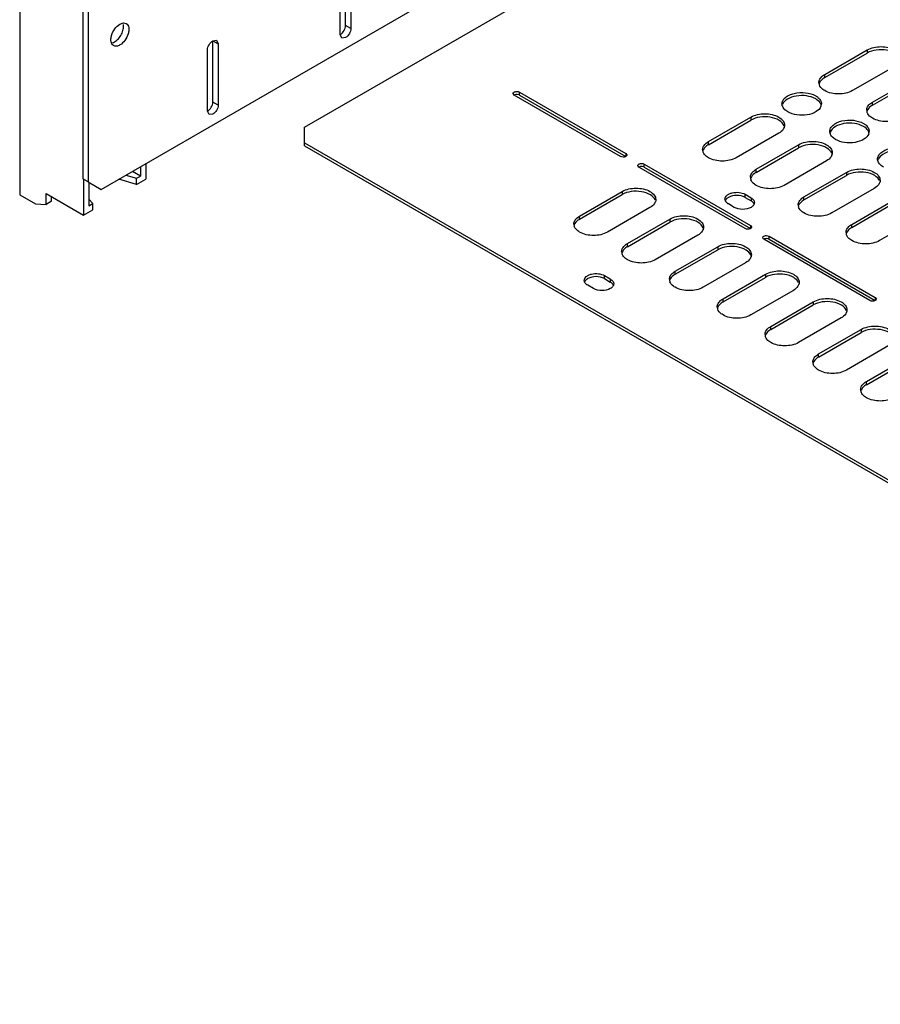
# Model space of a CAD drawing. Header units: millimetres. Extents: x 96 to 741, y 276 to 892.
# Tile 1 of 40: x 96 to 325, y 276 to 538. Entities that reach past the tile are written whole.
import ezdxf

# ---------------------------------------------------------------- set-up
doc = ezdxf.new("R2010")
doc.units = ezdxf.units.MM
doc.header["$LTSCALE"] = 75.983159
doc.layers.get('0').update_dxf_attribs({"linetype": 'CONTINUOUS'})

msp = doc.modelspace()

# ---------------------------------------------------------------- linework, layer by layer
at = {"color": 7}
for p, q in [((95.62, 764.9), (95.62, 491.57)), ((112.41, 748.98), (112.41, 495.86)), ((113.82, 748.16), (113.82, 495.04)), ((117.36, 493), (322.42, 611.39)), ((171.45, 509.54), (326.2, 598.88)), ((181, 534.23), (181, 550.56)), ((182.41, 536.68), (182.41, 553.01)), ((183.83, 552.2), (183.83, 535.87)), ((183.83, 535.87), (182.41, 536.68)), ((147.06, 532.6), (148.06, 532.7)), ((147.06, 516.27), (147.06, 532.6)), ((147.06, 532.6), (148.47, 531.79)), ((148.06, 532.7), (148.47, 531.79)), ((181.41, 533.32), (181, 534.23)), ((182.41, 533.42), (181.41, 533.32)), ((145.64, 513.82), (145.64, 530.15)), ((148.47, 531.79), (148.47, 515.46)), ((310.01, 523.6), (321.32, 530.13)), ((321.32, 530.13), (321.32, 529.32)), ((310.01, 522.78), (321.32, 529.32)), ((328.75, 525.85), (317.44, 519.31)), ((310.01, 522.78), (310.01, 523.6)), ((322.74, 516.25), (334.05, 522.78)), ((322.74, 515.44), (334.05, 521.97)), ((227.31, 518.11), (227.02, 518.52)), ((255.6, 501.78), (227.31, 518.11)), ((228.73, 518.11), (228.73, 518.93)), ((228.73, 518.93), (257.01, 502.6)), ((228.73, 518.11), (257.01, 501.78)), ((148.47, 515.46), (147.06, 516.27)), ((322.74, 515.44), (322.74, 516.25)), ((146.06, 512.91), (145.64, 513.82)), ((147.06, 513.01), (146.06, 512.91)), ((279.04, 505.72), (290.35, 512.25)), ((279.04, 504.9), (290.35, 511.43)), ((290.35, 512.25), (290.35, 511.43)), ((171.45, 504.64), (171.45, 509.54)), ((297.78, 507.96), (286.46, 501.43)), ((171.45, 505.45), (567.43, 276.84)), ((171.45, 504.64), (567.43, 276.02)), ((279.04, 504.9), (279.04, 505.72)), ((291.77, 498.37), (303.08, 504.9)), ((291.77, 497.55), (303.08, 504.09)), ((303.08, 504.9), (303.08, 504.09)), ((257.01, 502.6), (257.31, 502.19)), ((257.01, 502.6), (257.01, 501.78)), ((127.79, 499.02), (127.79, 496.57)), ((129.2, 499.84), (129.2, 495.76)), ((260.55, 498.92), (260.26, 499.33)), ((288.83, 482.59), (260.55, 498.92)), ((261.96, 498.92), (261.96, 499.74)), ((261.96, 499.74), (290.25, 483.41)), ((261.96, 498.92), (290.25, 482.59)), ((291.77, 497.55), (291.77, 498.37)), ((310.51, 500.62), (299.19, 494.08)), ((113.82, 495.04), (112.41, 495.86)), ((112.59, 495.76), (112.59, 486.16)), ((126.73, 494.33), (122.04, 495.71)), ((123.92, 496.79), (126.73, 495.96)), ((127.79, 496.57), (125.67, 497.8)), ((126.73, 495.96), (127.79, 496.57)), ((126.73, 494.33), (126.73, 495.96)), ((126.73, 494.33), (129.2, 495.76)), ((304.5, 491.02), (315.81, 497.55)), ((304.5, 490.21), (315.81, 496.74)), ((315.81, 497.55), (315.81, 496.74)), ((113.82, 495.04), (117.36, 493)), ((114, 494.94), (114, 488.61)), ((323.23, 493.27), (311.92, 486.74)), ((95.62, 491.57), (99.86, 489.12)), ((102.69, 489.02), (102.69, 491.88)), ((102.69, 491.88), (112.59, 486.16)), ((104.1, 489.84), (104.1, 491.06)), ((115.06, 489.23), (114, 490.43)), ((244.75, 485.92), (256.06, 492.45)), ((244.75, 485.1), (256.06, 491.63)), ((256.06, 492.45), (256.06, 491.63)), ((288.83, 491.7), (290.39, 490.8)), ((288.83, 490.88), (288.83, 491.7)), ((288.83, 490.88), (290.39, 489.98)), ((290.39, 490.8), (290.39, 489.98)), ((304.5, 490.21), (304.5, 491.02)), ((99.86, 489.12), (102.69, 489.02)), ((104.1, 489.84), (102.69, 489.02)), ((114, 488.61), (115.06, 489.23)), ((115.06, 487.59), (115.06, 489.23)), ((263.48, 488.16), (252.17, 481.63)), ((285.93, 488.23), (284.38, 489.12)), ((317.22, 483.67), (328.54, 490.21)), ((317.22, 482.86), (328.54, 489.39)), ((112.59, 486.16), (115.06, 487.59)), ((244.75, 485.1), (244.75, 485.92)), ((257.47, 478.57), (268.79, 485.1)), ((268.79, 485.1), (268.79, 484.29)), ((335.96, 485.92), (324.65, 479.39)), ((257.47, 477.75), (268.79, 484.29)), ((290.25, 483.41), (290.54, 483)), ((290.25, 483.41), (290.25, 482.59)), ((317.22, 482.86), (317.22, 483.67)), ((276.21, 480.82), (264.9, 474.28)), ((293.78, 479.73), (293.49, 480.14)), ((295.2, 480.55), (323.48, 464.22)), ((295.2, 479.73), (295.2, 480.55)), ((257.47, 477.75), (257.47, 478.57)), ((270.2, 471.22), (281.51, 477.75)), ((281.51, 477.75), (281.51, 476.94)), ((322.07, 463.4), (293.78, 479.73)), ((295.2, 479.73), (323.48, 463.4)), ((270.2, 470.41), (281.51, 476.94)), ((288.94, 473.47), (277.63, 466.94)), ((251.36, 470.06), (252.91, 469.16)), ((251.36, 469.24), (251.36, 470.06)), ((270.2, 470.41), (270.2, 471.22)), ((282.93, 463.87), (294.24, 470.41)), ((282.93, 463.06), (294.24, 469.59)), ((294.24, 470.41), (294.24, 469.59)), ((248.46, 466.59), (246.9, 467.49)), ((251.36, 469.24), (252.91, 468.34)), ((252.91, 469.16), (252.91, 468.34)), ((301.67, 466.12), (290.35, 459.59)), ((323.48, 464.22), (323.77, 463.81)), ((323.48, 464.22), (323.48, 463.4)), ((282.93, 463.06), (282.93, 463.87)), ((295.66, 456.53), (306.97, 463.06)), ((295.66, 455.71), (306.97, 462.24)), ((306.97, 463.06), (306.97, 462.24)), ((295.66, 455.71), (295.66, 456.53)), ((314.4, 458.77), (303.08, 452.24)), ((308.39, 449.18), (319.7, 455.71)), ((308.39, 448.36), (319.7, 454.89)), ((319.7, 455.71), (319.7, 454.89)), ((327.12, 451.42), (315.81, 444.89)), ((308.39, 448.36), (308.39, 449.18)), ((321.11, 441.83), (332.43, 448.36)), ((321.11, 441.01), (332.43, 447.54)), ((321.11, 441.01), (321.11, 441.83))]:
    msp.add_line(p, q, dxfattribs=at)
for centre, radius, start, end in [((310.27, 521.46), 1.79, 180.0698, 193.2579), ((310.38, 521.49), 1.91, 193.2866, 200.7339), ((300.57, 515.82), 1.93, 195.6524, 199.5748), ((307.24, 515.81), 1.91, 338.8851, 348.1025), ((307.23, 514.93), 1.92, 15.376, 19.4961), ((307.36, 515.79), 1.79, 348.1452, 359.8996), ((322.99, 514.11), 1.79, 180.0698, 193.2579), ((323.1, 514.14), 1.91, 193.2866, 200.7339), ((297.36, 510.15), 1.96, 339.3201, 341.8415), ((313.29, 508.47), 1.93, 195.6524, 199.5748), ((319.96, 508.46), 1.91, 338.8851, 348.1025), ((319.95, 507.58), 1.92, 15.376, 19.4961), ((320.08, 508.44), 1.79, 348.1452, 359.8996), ((279.29, 503.58), 1.79, 180.0698, 193.2579), ((279.41, 503.6), 1.91, 193.2866, 200.7339), ((310.09, 502.81), 1.96, 339.3201, 341.8415), ((326.02, 501.12), 1.93, 195.6524, 199.5748), ((292.02, 496.23), 1.79, 180.0698, 193.2579), ((292.13, 496.26), 1.91, 193.2866, 200.7339), ((322.82, 495.46), 1.96, 339.3201, 341.8415), ((263.07, 490.35), 1.96, 339.3201, 341.8415), ((284.75, 490.49), 1.31, 203.315, 210.3956), ((290.02, 488.62), 1.31, 23.1863, 30.3956), ((290.26, 489.51), 1.05, 352.9307, 359.9485), ((304.75, 488.88), 1.79, 180.0698, 193.2579), ((304.86, 488.91), 1.91, 193.2866, 200.7339), ((245, 483.78), 1.79, 180.0698, 193.2579), ((245.11, 483.81), 1.91, 193.2866, 200.7339), ((275.8, 483.01), 1.96, 339.3201, 341.8415), ((317.48, 481.53), 1.79, 180.0698, 193.2579), ((317.59, 481.56), 1.91, 193.2866, 200.7339), ((257.73, 476.43), 1.79, 180.0698, 193.2579), ((257.84, 476.46), 1.91, 193.2866, 200.7339), ((288.53, 475.66), 1.96, 339.3201, 341.8415), ((247.27, 468.85), 1.31, 203.315, 210.3956), ((252.54, 466.98), 1.31, 23.1863, 30.3956), ((252.78, 467.88), 1.05, 352.9307, 359.9485), ((270.46, 469.08), 1.79, 180.0698, 193.2579), ((270.57, 469.11), 1.91, 193.2866, 200.7339), ((301.25, 468.31), 1.96, 339.3201, 341.8415), ((283.18, 461.73), 1.79, 180.0698, 193.2579), ((283.29, 461.76), 1.91, 193.2866, 200.7339), ((313.98, 460.96), 1.96, 339.3201, 341.8415), ((295.91, 454.38), 1.79, 180.0698, 193.2579), ((296.02, 454.41), 1.91, 193.2866, 200.7339), ((308.64, 447.04), 1.79, 180.0698, 193.2579), ((308.75, 447.06), 1.91, 193.2866, 200.7339), ((321.37, 439.69), 1.79, 180.0698, 193.2579), ((321.48, 439.72), 1.91, 193.2866, 200.7339)]:
    msp.add_arc(centre, radius, start, end, dxfattribs=at)
for points, knots in [([(120.61, 531.29), (120.44, 531.39), (120.13, 531.7), (119.91, 532.37), (119.89, 533.17), (120.14, 534.37), (120.86, 535.79), (121.78, 536.71), (122.31, 537.01)], [0, 0, 0, 0, 0.087137, 0.186851, 0.304531, 0.438668, 0.730083, 1, 1, 1, 1]), ([(120.9, 532.28), (121.28, 532.5), (121.99, 533.12), (122.78, 534.29), (123.26, 535.58), (123.33, 536.49), (123.26, 536.89)], [0, 0, 0, 0, 0.243001, 0.511776, 0.774045, 1, 1, 1, 1]), ([(122.31, 537.01), (122.59, 537.17), (123.15, 537.41), (123.78, 537.31), (124.01, 537.18)], [0, 0, 0, 0, 0.550844, 1, 1, 1, 1]), ([(124.01, 537.18), (124.18, 537.08), (124.49, 536.77), (124.71, 536.1), (124.73, 535.3), (124.48, 534.1), (123.76, 532.68), (122.84, 531.76), (122.31, 531.46)], [0, 0, 0, 0, 0.087137, 0.186851, 0.304531, 0.438668, 0.730083, 1, 1, 1, 1]), ([(181, 534.23), (181.42, 534.48), (182.08, 535.24), (182.41, 536.2), (182.41, 536.68)], [0, 0, 0, 0, 0.499998, 1, 1, 1, 1]), ([(183.83, 535.87), (183.83, 535.38), (183.5, 534.43), (182.83, 533.66), (182.41, 533.42)], [0, 0, 0, 0, 0.500002, 1, 1, 1, 1]), ([(120.03, 531.96), (120.1, 531.97), (120.4, 532.03), (120.69, 532.16), (120.9, 532.28)], [0, 0, 0, 0, 0.23168, 1, 1, 1, 1]), ([(145.64, 530.15), (145.64, 530.64), (145.98, 531.59), (146.64, 532.36), (147.06, 532.6)], [0, 0, 0, 0, 0.500002, 1, 1, 1, 1]), ([(122.31, 531.46), (122.03, 531.3), (121.47, 531.06), (120.84, 531.16), (120.61, 531.29)], [0, 0, 0, 0, 0.550844, 1, 1, 1, 1]), ([(321.32, 530.13), (322.43, 530.77), (325.04, 531.27), (327.65, 530.77), (328.75, 530.13)], [0, 0, 0, 0, 0.5, 1, 1, 1, 1]), ([(330.16, 527.83), (329.93, 528.43), (328.76, 529.51), (326.44, 530.22), (323.8, 530.25), (322.06, 529.74), (321.32, 529.32)], [0, 0, 0, 0, 0.19712, 0.454673, 0.739445, 1, 1, 1, 1]), ([(308.47, 521.46), (308.47, 521.77), (308.68, 522.46), (309.16, 522.98), (309.44, 523.21)], [0, 0, 0, 0, 0.46369, 1, 1, 1, 1]), ([(310.01, 522.78), (309.84, 522.69), (309.26, 522.31), (308.77, 521.75), (308.59, 521.29)], [0, 0, 0, 0, 0.282358, 1, 1, 1, 1]), ([(310.01, 519.31), (309.84, 519.41), (309.26, 519.79), (308.77, 520.35), (308.59, 520.81)], [0, 0, 0, 0, 0.282359, 1, 1, 1, 1]), ([(317.44, 519.31), (316.33, 518.68), (313.72, 518.17), (311.11, 518.68), (310.01, 519.31)], [0, 0, 0, 0, 0.5, 1, 1, 1, 1]), ([(227.02, 518.52), (227.02, 518.58), (227.13, 518.91), (227.5, 519.03), (227.76, 519.07)], [0, 0, 0, 0, 0.197993, 1, 1, 1, 1]), ([(227.76, 519.07), (227.84, 519.09), (228.17, 519.11), (228.52, 519.05), (228.73, 518.93)], [0, 0, 0, 0, 0.262695, 1, 1, 1, 1]), ([(228.73, 518.11), (228.66, 518.15), (228.36, 518.28), (228.02, 518.3), (227.76, 518.26)], [0, 0, 0, 0, 0.22875, 1, 1, 1, 1]), ([(298.64, 515.78), (298.64, 516.08), (298.83, 516.74), (299.54, 517.55), (300.6, 518.19), (302.4, 518.8), (304.85, 518.92), (306.79, 518.39), (307.61, 517.93)], [0, 0, 0, 0, 0.087136, 0.186849, 0.304529, 0.438665, 0.730081, 1, 1, 1, 1]), ([(307.61, 517.11), (306.87, 517.53), (305.13, 518.05), (302.49, 518.01), (300.17, 517.3), (299, 516.22), (298.77, 515.62)], [0, 0, 0, 0, 0.260617, 0.545433, 0.802971, 1, 1, 1, 1]), ([(309.04, 515.57), (308.99, 515.72), (308.67, 516.36), (308.08, 516.83), (307.61, 517.11)], [0, 0, 0, 0, 0.222588, 1, 1, 1, 1]), ([(308.21, 517.51), (308.48, 517.28), (308.95, 516.77), (309.14, 516.09), (309.14, 515.78)], [0, 0, 0, 0, 0.535622, 1, 1, 1, 1]), ([(145.64, 513.82), (146.06, 514.06), (146.73, 514.83), (147.06, 515.79), (147.06, 516.27)], [0, 0, 0, 0, 0.499998, 1, 1, 1, 1]), ([(148.47, 515.46), (148.47, 514.97), (148.14, 514.01), (147.48, 513.25), (147.06, 513.01)], [0, 0, 0, 0, 0.500002, 1, 1, 1, 1]), ([(300.18, 513.64), (300.01, 513.74), (299.42, 514.13), (298.92, 514.7), (298.75, 515.17)], [0, 0, 0, 0, 0.282947, 1, 1, 1, 1]), ([(309.02, 515.12), (308.79, 514.53), (307.62, 513.44), (305.29, 512.73), (302.66, 512.7), (300.91, 513.22), (300.18, 513.64)], [0, 0, 0, 0, 0.197111, 0.454661, 0.739438, 1, 1, 1, 1]), ([(321.2, 514.11), (321.2, 514.43), (321.4, 515.12), (321.88, 515.63), (322.17, 515.86)], [0, 0, 0, 0, 0.46369, 1, 1, 1, 1]), ([(322.74, 515.44), (322.57, 515.34), (321.99, 514.96), (321.5, 514.4), (321.32, 513.94)], [0, 0, 0, 0, 0.282358, 1, 1, 1, 1]), ([(290.35, 512.25), (291.46, 512.89), (294.07, 513.39), (296.68, 512.89), (297.78, 512.25)], [0, 0, 0, 0, 0.5, 1, 1, 1, 1]), ([(299.19, 509.95), (298.96, 510.55), (297.79, 511.63), (295.46, 512.34), (292.83, 512.37), (291.09, 511.86), (290.35, 511.43)], [0, 0, 0, 0, 0.19712, 0.454673, 0.739445, 1, 1, 1, 1]), ([(297.78, 512.25), (298.21, 512), (298.96, 511.43), (299.32, 510.52), (299.32, 510.11)], [0, 0, 0, 0, 0.550837, 1, 1, 1, 1]), ([(311.37, 508.43), (311.37, 508.74), (311.56, 509.39), (312.27, 510.2), (313.32, 510.85), (315.13, 511.45), (317.58, 511.57), (319.52, 511.05), (320.33, 510.58)], [0, 0, 0, 0, 0.087136, 0.186849, 0.304529, 0.438665, 0.730081, 1, 1, 1, 1]), ([(322.74, 511.97), (322.57, 512.06), (321.99, 512.44), (321.5, 513), (321.32, 513.46)], [0, 0, 0, 0, 0.282359, 1, 1, 1, 1]), ([(330.16, 511.97), (329.06, 511.33), (326.45, 510.83), (323.84, 511.33), (322.74, 511.97)], [0, 0, 0, 0, 0.5, 1, 1, 1, 1]), ([(299.2, 509.46), (299.14, 509.32), (298.82, 508.69), (298.25, 508.23), (297.78, 507.96)], [0, 0, 0, 0, 0.222938, 1, 1, 1, 1]), ([(320.33, 509.76), (319.6, 510.18), (317.86, 510.7), (315.22, 510.67), (312.9, 509.95), (311.73, 508.87), (311.5, 508.27)], [0, 0, 0, 0, 0.260617, 0.545433, 0.802971, 1, 1, 1, 1]), ([(321.77, 508.22), (321.71, 508.37), (321.4, 509.01), (320.81, 509.49), (320.33, 509.76)], [0, 0, 0, 0, 0.222588, 1, 1, 1, 1]), ([(320.93, 510.16), (321.21, 509.93), (321.68, 509.42), (321.87, 508.75), (321.87, 508.43)], [0, 0, 0, 0, 0.535622, 1, 1, 1, 1]), ([(312.91, 506.29), (312.74, 506.39), (312.15, 506.78), (311.65, 507.35), (311.48, 507.82)], [0, 0, 0, 0, 0.282947, 1, 1, 1, 1]), ([(321.75, 507.78), (321.52, 507.18), (320.34, 506.09), (318.02, 505.39), (315.38, 505.35), (313.64, 505.87), (312.91, 506.29)], [0, 0, 0, 0, 0.197111, 0.454661, 0.739438, 1, 1, 1, 1]), ([(277.5, 503.58), (277.5, 503.89), (277.7, 504.58), (278.18, 505.1), (278.47, 505.33)], [0, 0, 0, 0, 0.46369, 1, 1, 1, 1]), ([(279.04, 504.9), (278.87, 504.8), (278.29, 504.43), (277.8, 503.87), (277.62, 503.4)], [0, 0, 0, 0, 0.282358, 1, 1, 1, 1]), ([(303.08, 504.9), (304.18, 505.54), (306.79, 506.04), (309.4, 505.54), (310.51, 504.9)], [0, 0, 0, 0, 0.5, 1, 1, 1, 1]), ([(311.92, 502.6), (311.69, 503.2), (310.51, 504.28), (308.19, 504.99), (305.56, 505.02), (303.81, 504.51), (303.08, 504.09)], [0, 0, 0, 0, 0.19712, 0.454673, 0.739445, 1, 1, 1, 1]), ([(310.51, 504.9), (310.94, 504.65), (311.69, 504.08), (312.04, 503.17), (312.04, 502.76)], [0, 0, 0, 0, 0.550837, 1, 1, 1, 1]), ([(324.1, 501.09), (324.1, 501.39), (324.28, 502.04), (325, 502.86), (326.05, 503.5), (327.85, 504.1), (330.31, 504.22), (332.25, 503.7), (333.06, 503.23)], [0, 0, 0, 0, 0.087136, 0.186849, 0.304529, 0.438665, 0.730081, 1, 1, 1, 1]), ([(256.57, 501.63), (256.49, 501.62), (256.16, 501.59), (255.81, 501.66), (255.6, 501.78)], [0, 0, 0, 0, 0.262695, 1, 1, 1, 1]), ([(257.31, 502.19), (257.31, 502.15), (257.28, 501.98), (257.13, 501.85), (257.01, 501.78)], [0, 0, 0, 0, 0.220834, 1, 1, 1, 1]), ([(279.04, 501.43), (278.87, 501.53), (278.29, 501.91), (277.8, 502.46), (277.62, 502.93)], [0, 0, 0, 0, 0.282359, 1, 1, 1, 1]), ([(286.46, 501.43), (285.36, 500.8), (282.75, 500.29), (280.14, 500.8), (279.04, 501.43)], [0, 0, 0, 0, 0.5, 1, 1, 1, 1]), ([(311.92, 502.11), (311.87, 501.97), (311.55, 501.35), (310.97, 500.89), (310.51, 500.62)], [0, 0, 0, 0, 0.222938, 1, 1, 1, 1]), ([(333.06, 502.41), (332.33, 502.84), (330.59, 503.35), (327.95, 503.32), (325.63, 502.61), (324.45, 501.52), (324.22, 500.92)], [0, 0, 0, 0, 0.260617, 0.545433, 0.802971, 1, 1, 1, 1]), ([(260.26, 499.33), (260.26, 499.39), (260.36, 499.72), (260.74, 499.85), (260.99, 499.89)], [0, 0, 0, 0, 0.197993, 1, 1, 1, 1]), ([(260.99, 499.89), (261.08, 499.9), (261.41, 499.93), (261.75, 499.86), (261.96, 499.74)], [0, 0, 0, 0, 0.262695, 1, 1, 1, 1]), ([(261.96, 498.92), (261.9, 498.96), (261.59, 499.09), (261.25, 499.11), (261, 499.07)], [0, 0, 0, 0, 0.22875, 1, 1, 1, 1]), ([(315.81, 497.55), (316.91, 498.19), (319.52, 498.69), (322.13, 498.19), (323.23, 497.55)], [0, 0, 0, 0, 0.5, 1, 1, 1, 1]), ([(325.64, 498.94), (325.47, 499.04), (324.88, 499.43), (324.38, 500), (324.21, 500.48)], [0, 0, 0, 0, 0.282947, 1, 1, 1, 1]), ([(290.23, 496.23), (290.23, 496.54), (290.43, 497.23), (290.91, 497.75), (291.2, 497.98)], [0, 0, 0, 0, 0.46369, 1, 1, 1, 1]), ([(291.77, 497.55), (291.6, 497.46), (291.02, 497.08), (290.53, 496.52), (290.35, 496.06)], [0, 0, 0, 0, 0.282358, 1, 1, 1, 1]), ([(291.77, 494.08), (291.6, 494.18), (291.02, 494.56), (290.53, 495.12), (290.35, 495.58)], [0, 0, 0, 0, 0.282359, 1, 1, 1, 1]), ([(324.65, 495.25), (324.42, 495.85), (323.24, 496.93), (320.92, 497.64), (318.28, 497.68), (316.54, 497.16), (315.81, 496.74)], [0, 0, 0, 0, 0.19712, 0.454673, 0.739445, 1, 1, 1, 1]), ([(323.23, 497.55), (323.67, 497.3), (324.41, 496.73), (324.77, 495.82), (324.77, 495.41)], [0, 0, 0, 0, 0.550837, 1, 1, 1, 1]), ([(256.06, 492.45), (257.16, 493.09), (259.77, 493.59), (262.38, 493.09), (263.48, 492.45)], [0, 0, 0, 0, 0.5, 1, 1, 1, 1]), ([(299.19, 494.08), (298.09, 493.45), (295.48, 492.94), (292.87, 493.45), (291.77, 494.08)], [0, 0, 0, 0, 0.5, 1, 1, 1, 1]), ([(324.65, 494.77), (324.6, 494.62), (324.27, 494), (323.7, 493.54), (323.23, 493.27)], [0, 0, 0, 0, 0.222938, 1, 1, 1, 1]), ([(264.9, 490.15), (264.67, 490.75), (263.49, 491.83), (261.17, 492.54), (258.53, 492.57), (256.79, 492.06), (256.06, 491.63)], [0, 0, 0, 0, 0.19712, 0.454673, 0.739445, 1, 1, 1, 1]), ([(263.48, 492.45), (263.92, 492.2), (264.66, 491.63), (265.02, 490.72), (265.02, 490.31)], [0, 0, 0, 0, 0.550837, 1, 1, 1, 1]), ([(283.46, 490.41), (283.46, 490.79), (283.85, 491.4), (284.63, 491.85), (285.71, 492.22), (287.18, 492.29), (288.35, 491.98), (288.83, 491.7)], [0, 0, 0, 0, 0.183273, 0.301454, 0.436177, 0.728863, 1, 1, 1, 1]), ([(284.39, 490.88), (284.29, 490.83), (283.95, 490.61), (283.66, 490.3), (283.55, 490.03)], [0, 0, 0, 0, 0.281286, 1, 1, 1, 1]), ([(288.83, 490.88), (288.17, 491.26), (286.61, 491.56), (285.05, 491.26), (284.39, 490.88)], [0, 0, 0, 0, 0.499767, 1, 1, 1, 1]), ([(290.39, 490.8), (290.45, 490.76), (290.66, 490.63), (290.86, 490.46), (290.98, 490.32)], [0, 0, 0, 0, 0.266507, 1, 1, 1, 1]), ([(290.98, 490.32), (291.04, 490.26), (291.21, 490.02), (291.31, 489.73), (291.31, 489.51)], [0, 0, 0, 0, 0.27151, 1, 1, 1, 1]), ([(302.96, 488.88), (302.96, 489.2), (303.16, 489.89), (303.64, 490.4), (303.92, 490.63)], [0, 0, 0, 0, 0.46369, 1, 1, 1, 1]), ([(264.9, 489.66), (264.85, 489.52), (264.52, 488.89), (263.95, 488.43), (263.48, 488.16)], [0, 0, 0, 0, 0.222938, 1, 1, 1, 1]), ([(284.38, 489.12), (284.3, 489.17), (284.01, 489.36), (283.75, 489.61), (283.62, 489.83)], [0, 0, 0, 0, 0.27473, 1, 1, 1, 1]), ([(290.4, 488.23), (289.74, 487.85), (288.17, 487.54), (286.6, 487.84), (285.93, 488.23)], [0, 0, 0, 0, 0.499703, 1, 1, 1, 1]), ([(291.15, 489.28), (291.11, 489.35), (290.9, 489.63), (290.62, 489.85), (290.39, 489.98)], [0, 0, 0, 0, 0.227421, 1, 1, 1, 1]), ([(291.22, 489.07), (291.18, 488.99), (290.99, 488.64), (290.66, 488.39), (290.4, 488.23)], [0, 0, 0, 0, 0.224035, 1, 1, 1, 1]), ([(304.5, 490.21), (304.33, 490.11), (303.75, 489.73), (303.25, 489.17), (303.08, 488.71)], [0, 0, 0, 0, 0.282358, 1, 1, 1, 1]), ([(304.5, 486.74), (304.33, 486.83), (303.75, 487.21), (303.25, 487.77), (303.08, 488.23)], [0, 0, 0, 0, 0.282359, 1, 1, 1, 1]), ([(243.21, 483.78), (243.21, 484.09), (243.41, 484.78), (243.89, 485.3), (244.17, 485.53)], [0, 0, 0, 0, 0.46369, 1, 1, 1, 1]), ([(244.75, 485.1), (244.58, 485), (244, 484.63), (243.5, 484.07), (243.33, 483.6)], [0, 0, 0, 0, 0.282358, 1, 1, 1, 1]), ([(268.79, 485.1), (269.89, 485.74), (272.5, 486.24), (275.11, 485.74), (276.21, 485.1)], [0, 0, 0, 0, 0.5, 1, 1, 1, 1]), ([(277.62, 482.8), (277.39, 483.4), (276.22, 484.48), (273.9, 485.19), (271.26, 485.22), (269.52, 484.71), (268.79, 484.29)], [0, 0, 0, 0, 0.19712, 0.454673, 0.739445, 1, 1, 1, 1]), ([(276.21, 485.1), (276.65, 484.85), (277.39, 484.28), (277.75, 483.37), (277.75, 482.96)], [0, 0, 0, 0, 0.550837, 1, 1, 1, 1]), ([(311.92, 486.74), (310.82, 486.1), (308.21, 485.6), (305.6, 486.1), (304.5, 486.74)], [0, 0, 0, 0, 0.5, 1, 1, 1, 1]), ([(244.75, 481.63), (244.58, 481.73), (244, 482.11), (243.5, 482.66), (243.33, 483.13)], [0, 0, 0, 0, 0.282359, 1, 1, 1, 1]), ([(289.81, 482.44), (289.72, 482.43), (289.39, 482.4), (289.04, 482.47), (288.83, 482.59)], [0, 0, 0, 0, 0.262695, 1, 1, 1, 1]), ([(290.54, 483), (290.54, 482.96), (290.51, 482.79), (290.36, 482.66), (290.25, 482.59)], [0, 0, 0, 0, 0.220834, 1, 1, 1, 1]), ([(315.69, 481.53), (315.69, 481.85), (315.89, 482.54), (316.37, 483.05), (316.65, 483.28)], [0, 0, 0, 0, 0.46369, 1, 1, 1, 1]), ([(317.22, 482.86), (317.05, 482.76), (316.48, 482.38), (315.98, 481.83), (315.81, 481.36)], [0, 0, 0, 0, 0.282358, 1, 1, 1, 1]), ([(252.17, 481.63), (251.07, 481), (248.46, 480.49), (245.85, 481), (244.75, 481.63)], [0, 0, 0, 0, 0.5, 1, 1, 1, 1]), ([(277.63, 482.31), (277.57, 482.17), (277.25, 481.55), (276.68, 481.09), (276.21, 480.82)], [0, 0, 0, 0, 0.222938, 1, 1, 1, 1]), ([(293.49, 480.14), (293.49, 480.21), (293.6, 480.53), (293.97, 480.66), (294.23, 480.7)], [0, 0, 0, 0, 0.197993, 1, 1, 1, 1]), ([(294.23, 480.7), (294.31, 480.71), (294.64, 480.74), (294.99, 480.67), (295.2, 480.55)], [0, 0, 0, 0, 0.262695, 1, 1, 1, 1]), ([(295.2, 479.73), (295.13, 479.77), (294.83, 479.9), (294.48, 479.92), (294.23, 479.88)], [0, 0, 0, 0, 0.22875, 1, 1, 1, 1]), ([(317.22, 479.39), (317.05, 479.49), (316.48, 479.86), (315.98, 480.42), (315.81, 480.89)], [0, 0, 0, 0, 0.282359, 1, 1, 1, 1]), ([(255.94, 476.43), (255.94, 476.74), (256.14, 477.43), (256.62, 477.95), (256.9, 478.18)], [0, 0, 0, 0, 0.46369, 1, 1, 1, 1]), ([(257.47, 477.75), (257.3, 477.66), (256.73, 477.28), (256.23, 476.72), (256.06, 476.26)], [0, 0, 0, 0, 0.282358, 1, 1, 1, 1]), ([(281.51, 477.75), (282.62, 478.39), (285.23, 478.89), (287.84, 478.39), (288.94, 477.75)], [0, 0, 0, 0, 0.5, 1, 1, 1, 1]), ([(290.35, 475.45), (290.12, 476.05), (288.95, 477.13), (286.63, 477.84), (283.99, 477.88), (282.25, 477.36), (281.51, 476.94)], [0, 0, 0, 0, 0.19712, 0.454673, 0.739445, 1, 1, 1, 1]), ([(288.94, 477.75), (289.37, 477.5), (290.12, 476.93), (290.48, 476.02), (290.48, 475.61)], [0, 0, 0, 0, 0.550837, 1, 1, 1, 1]), ([(324.65, 479.39), (323.55, 478.75), (320.94, 478.25), (318.33, 478.75), (317.22, 479.39)], [0, 0, 0, 0, 0.5, 1, 1, 1, 1]), ([(257.47, 474.28), (257.3, 474.38), (256.73, 474.76), (256.23, 475.32), (256.06, 475.78)], [0, 0, 0, 0, 0.282359, 1, 1, 1, 1]), ([(290.36, 474.97), (290.3, 474.82), (289.98, 474.2), (289.41, 473.74), (288.94, 473.47)], [0, 0, 0, 0, 0.222938, 1, 1, 1, 1]), ([(264.9, 474.28), (263.8, 473.65), (261.19, 473.15), (258.58, 473.65), (257.47, 474.28)], [0, 0, 0, 0, 0.5, 1, 1, 1, 1]), ([(245.98, 468.77), (245.98, 469.15), (246.37, 469.76), (247.15, 470.22), (248.23, 470.58), (249.7, 470.65), (250.87, 470.34), (251.36, 470.06)], [0, 0, 0, 0, 0.183273, 0.301454, 0.436177, 0.728863, 1, 1, 1, 1]), ([(251.36, 469.24), (250.7, 469.62), (249.13, 469.93), (247.57, 469.63), (246.91, 469.25)], [0, 0, 0, 0, 0.499767, 1, 1, 1, 1]), ([(268.66, 469.08), (268.66, 469.4), (268.87, 470.09), (269.35, 470.6), (269.63, 470.83)], [0, 0, 0, 0, 0.46369, 1, 1, 1, 1]), ([(270.2, 470.41), (270.03, 470.31), (269.45, 469.93), (268.96, 469.37), (268.78, 468.91)], [0, 0, 0, 0, 0.282358, 1, 1, 1, 1]), ([(294.24, 470.41), (295.34, 471.04), (297.96, 471.55), (300.57, 471.04), (301.67, 470.41)], [0, 0, 0, 0, 0.5, 1, 1, 1, 1]), ([(303.08, 468.11), (302.85, 468.7), (301.68, 469.79), (299.35, 470.49), (296.72, 470.53), (294.97, 470.01), (294.24, 469.59)], [0, 0, 0, 0, 0.19712, 0.454673, 0.739445, 1, 1, 1, 1]), ([(301.67, 470.41), (302.1, 470.16), (302.85, 469.58), (303.2, 468.67), (303.2, 468.26)], [0, 0, 0, 0, 0.550837, 1, 1, 1, 1]), ([(246.91, 469.25), (246.81, 469.19), (246.48, 468.97), (246.19, 468.66), (246.07, 468.39)], [0, 0, 0, 0, 0.281286, 1, 1, 1, 1]), ([(246.9, 467.49), (246.82, 467.53), (246.53, 467.72), (246.27, 467.97), (246.15, 468.19)], [0, 0, 0, 0, 0.27473, 1, 1, 1, 1]), ([(252.91, 469.16), (252.97, 469.13), (253.19, 468.99), (253.39, 468.82), (253.51, 468.68)], [0, 0, 0, 0, 0.266507, 1, 1, 1, 1]), ([(253.67, 467.64), (253.63, 467.71), (253.43, 467.99), (253.14, 468.21), (252.91, 468.34)], [0, 0, 0, 0, 0.227421, 1, 1, 1, 1]), ([(253.74, 467.44), (253.71, 467.36), (253.51, 467.01), (253.19, 466.75), (252.92, 466.59)], [0, 0, 0, 0, 0.224035, 1, 1, 1, 1]), ([(253.51, 468.68), (253.56, 468.62), (253.74, 468.39), (253.84, 468.09), (253.84, 467.87)], [0, 0, 0, 0, 0.27151, 1, 1, 1, 1]), ([(270.2, 466.94), (270.03, 467.03), (269.45, 467.41), (268.96, 467.97), (268.78, 468.43)], [0, 0, 0, 0, 0.282359, 1, 1, 1, 1]), ([(277.63, 466.94), (276.52, 466.3), (273.91, 465.8), (271.3, 466.3), (270.2, 466.94)], [0, 0, 0, 0, 0.5, 1, 1, 1, 1]), ([(303.08, 467.62), (303.03, 467.47), (302.71, 466.85), (302.14, 466.39), (301.67, 466.12)], [0, 0, 0, 0, 0.222938, 1, 1, 1, 1]), ([(252.92, 466.59), (252.26, 466.21), (250.69, 465.9), (249.12, 466.21), (248.46, 466.59)], [0, 0, 0, 0, 0.499703, 1, 1, 1, 1]), ([(281.39, 461.73), (281.39, 462.05), (281.59, 462.74), (282.07, 463.25), (282.36, 463.48)], [0, 0, 0, 0, 0.46369, 1, 1, 1, 1]), ([(282.93, 463.06), (282.76, 462.96), (282.18, 462.58), (281.69, 462.03), (281.51, 461.56)], [0, 0, 0, 0, 0.282358, 1, 1, 1, 1]), ([(306.97, 463.06), (308.07, 463.69), (310.68, 464.2), (313.29, 463.69), (314.4, 463.06)], [0, 0, 0, 0, 0.5, 1, 1, 1, 1]), ([(315.81, 460.76), (315.58, 461.35), (314.4, 462.44), (312.08, 463.15), (309.45, 463.18), (307.7, 462.66), (306.97, 462.24)], [0, 0, 0, 0, 0.19712, 0.454673, 0.739445, 1, 1, 1, 1]), ([(314.4, 463.06), (314.83, 462.81), (315.58, 462.24), (315.93, 461.32), (315.93, 460.91)], [0, 0, 0, 0, 0.550837, 1, 1, 1, 1]), ([(323.04, 463.26), (322.95, 463.24), (322.62, 463.22), (322.28, 463.28), (322.07, 463.4)], [0, 0, 0, 0, 0.262695, 1, 1, 1, 1]), ([(323.77, 463.81), (323.77, 463.77), (323.74, 463.6), (323.6, 463.47), (323.48, 463.4)], [0, 0, 0, 0, 0.220834, 1, 1, 1, 1]), ([(282.93, 459.59), (282.76, 459.69), (282.18, 460.06), (281.69, 460.62), (281.51, 461.09)], [0, 0, 0, 0, 0.282359, 1, 1, 1, 1]), ([(290.35, 459.59), (289.25, 458.95), (286.64, 458.45), (284.03, 458.95), (282.93, 459.59)], [0, 0, 0, 0, 0.5, 1, 1, 1, 1]), ([(315.81, 460.27), (315.76, 460.12), (315.44, 459.5), (314.86, 459.04), (314.4, 458.77)], [0, 0, 0, 0, 0.222938, 1, 1, 1, 1]), ([(319.7, 455.71), (320.8, 456.35), (323.41, 456.85), (326.02, 456.35), (327.12, 455.71)], [0, 0, 0, 0, 0.5, 1, 1, 1, 1]), ([(294.12, 454.38), (294.12, 454.7), (294.32, 455.39), (294.8, 455.9), (295.09, 456.13)], [0, 0, 0, 0, 0.46369, 1, 1, 1, 1]), ([(295.66, 455.71), (295.49, 455.61), (294.91, 455.23), (294.42, 454.68), (294.24, 454.21)], [0, 0, 0, 0, 0.282358, 1, 1, 1, 1]), ([(295.66, 452.24), (295.49, 452.34), (294.91, 452.72), (294.42, 453.27), (294.24, 453.74)], [0, 0, 0, 0, 0.282359, 1, 1, 1, 1]), ([(328.54, 453.41), (328.31, 454.01), (327.13, 455.09), (324.81, 455.8), (322.17, 455.83), (320.43, 455.32), (319.7, 454.89)], [0, 0, 0, 0, 0.19712, 0.454673, 0.739445, 1, 1, 1, 1]), ([(303.08, 452.24), (301.98, 451.6), (299.37, 451.1), (296.76, 451.6), (295.66, 452.24)], [0, 0, 0, 0, 0.5, 1, 1, 1, 1]), ([(306.85, 447.03), (306.85, 447.35), (307.05, 448.04), (307.53, 448.55), (307.81, 448.79)], [0, 0, 0, 0, 0.46369, 1, 1, 1, 1]), ([(308.39, 448.36), (308.22, 448.26), (307.64, 447.88), (307.14, 447.33), (306.97, 446.86)], [0, 0, 0, 0, 0.282358, 1, 1, 1, 1]), ([(308.39, 444.89), (308.22, 444.99), (307.64, 445.37), (307.14, 445.92), (306.97, 446.39)], [0, 0, 0, 0, 0.282359, 1, 1, 1, 1]), ([(315.81, 444.89), (314.71, 444.25), (312.1, 443.75), (309.49, 444.25), (308.39, 444.89)], [0, 0, 0, 0, 0.5, 1, 1, 1, 1]), ([(319.58, 439.69), (319.58, 440), (319.78, 440.69), (320.26, 441.21), (320.54, 441.44)], [0, 0, 0, 0, 0.46369, 1, 1, 1, 1]), ([(321.11, 441.01), (320.94, 440.91), (320.37, 440.54), (319.87, 439.98), (319.7, 439.51)], [0, 0, 0, 0, 0.282358, 1, 1, 1, 1]), ([(321.11, 437.54), (320.94, 437.64), (320.37, 438.02), (319.87, 438.57), (319.7, 439.04)], [0, 0, 0, 0, 0.282359, 1, 1, 1, 1]), ([(328.54, 437.54), (327.44, 436.91), (324.83, 436.4), (322.21, 436.91), (321.11, 437.54)], [0, 0, 0, 0, 0.5, 1, 1, 1, 1])]:
    msp.add_open_spline(points, degree=3, knots=knots, dxfattribs=at)
for points in [[(309.44, 523.21), (309.62, 523.35), (309.81, 523.48), (310.01, 523.6)], [(227.76, 518.26), (227.61, 518.23), (227.45, 518.19), (227.31, 518.11)], [(307.61, 517.93), (307.82, 517.8), (308.02, 517.67), (308.21, 517.51)], [(298.71, 515.3), (298.67, 515.46), (298.64, 515.62), (298.64, 515.78)], [(322.17, 515.86), (322.35, 516.01), (322.54, 516.14), (322.74, 516.25)], [(299.32, 510.11), (299.32, 509.92), (299.28, 509.72), (299.22, 509.54)], [(320.33, 510.58), (320.55, 510.46), (320.75, 510.32), (320.93, 510.16)], [(311.44, 507.95), (311.4, 508.11), (311.37, 508.27), (311.37, 508.43)], [(278.47, 505.33), (278.65, 505.47), (278.84, 505.6), (279.04, 505.72)], [(257.01, 501.78), (256.88, 501.7), (256.72, 501.66), (256.57, 501.63)], [(312.04, 502.76), (312.04, 502.57), (312.01, 502.38), (311.95, 502.2)], [(324.17, 500.6), (324.12, 500.76), (324.1, 500.92), (324.1, 501.09)], [(261, 499.07), (260.84, 499.05), (260.69, 499), (260.55, 498.92)], [(291.2, 497.98), (291.38, 498.13), (291.57, 498.26), (291.77, 498.37)], [(324.77, 495.41), (324.77, 495.22), (324.74, 495.03), (324.68, 494.85)], [(265.02, 490.31), (265.02, 490.12), (264.99, 489.92), (264.93, 489.74)], [(283.55, 489.97), (283.49, 490.11), (283.46, 490.26), (283.46, 490.41)], [(303.92, 490.63), (304.1, 490.78), (304.3, 490.91), (304.5, 491.02)], [(291.3, 489.38), (291.29, 489.28), (291.26, 489.17), (291.22, 489.07)], [(244.17, 485.53), (244.35, 485.67), (244.55, 485.8), (244.75, 485.92)], [(277.75, 482.96), (277.75, 482.77), (277.72, 482.58), (277.66, 482.4)], [(290.25, 482.59), (290.11, 482.51), (289.96, 482.47), (289.81, 482.44)], [(316.65, 483.28), (316.83, 483.43), (317.02, 483.56), (317.22, 483.67)], [(294.23, 479.88), (294.08, 479.86), (293.92, 479.81), (293.78, 479.73)], [(256.9, 478.18), (257.08, 478.33), (257.27, 478.46), (257.47, 478.57)], [(290.48, 475.61), (290.48, 475.42), (290.44, 475.23), (290.39, 475.05)], [(269.63, 470.83), (269.81, 470.98), (270, 471.11), (270.2, 471.22)], [(246.07, 468.33), (246.01, 468.47), (245.98, 468.62), (245.98, 468.77)], [(253.83, 467.75), (253.81, 467.64), (253.78, 467.54), (253.74, 467.44)], [(303.2, 468.26), (303.2, 468.07), (303.17, 467.88), (303.11, 467.7)], [(282.36, 463.48), (282.54, 463.63), (282.73, 463.76), (282.93, 463.87)], [(323.48, 463.4), (323.35, 463.33), (323.19, 463.28), (323.04, 463.26)], [(315.93, 460.91), (315.93, 460.72), (315.9, 460.53), (315.84, 460.35)], [(295.09, 456.13), (295.26, 456.28), (295.46, 456.41), (295.66, 456.53)], [(307.81, 448.79), (307.99, 448.93), (308.19, 449.06), (308.39, 449.18)], [(320.54, 441.44), (320.72, 441.58), (320.91, 441.71), (321.11, 441.83)]]:
    msp.add_open_spline(points, degree=3, dxfattribs=at)

doc.saveas('drawing.dxf')
